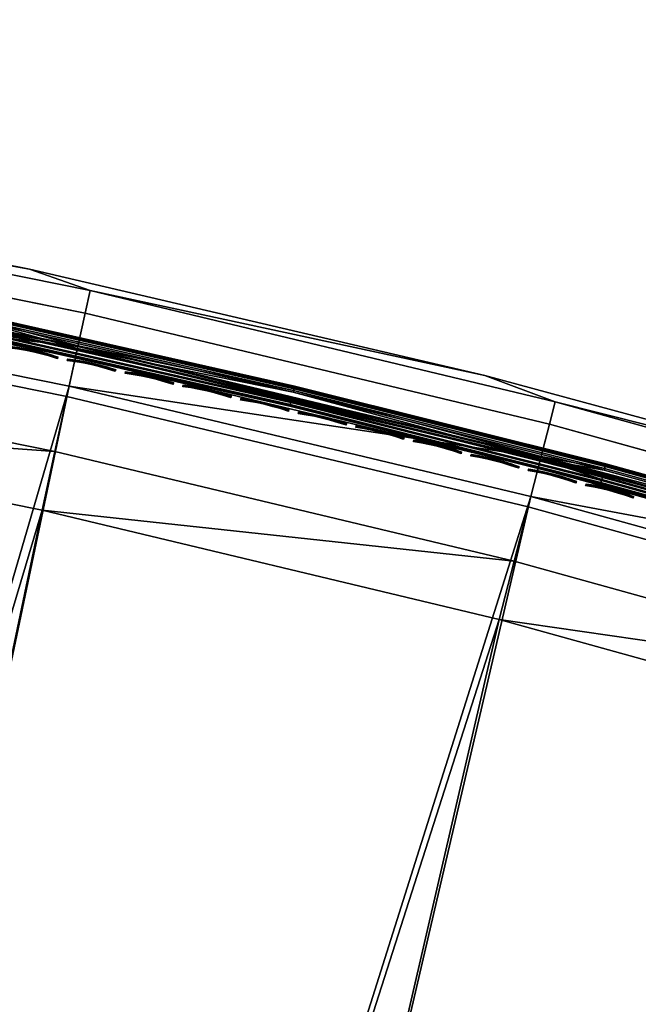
# Model space of a CAD drawing. Header units: inches. Extents: x 0 to 63.6, y -63.6 to 0.
# Tile 124 of 256: x 13.4 to 16.3, y -4.9 to -0.3. Entities that reach past the tile are written whole.
import ezdxf

# ---------------------------------------------------------------- set-up
doc = ezdxf.new("R2010")
doc.units = ezdxf.units.IN
doc.header["$LTSCALE"] = 0.03937
doc.header["$MEASUREMENT"] = 0
for name, color, linetype in [('A-FURN-3-ST', 151, 'Continuous'), ('A-FURN-3-ST-SEAM', 250, 'Continuous'), ('A-FURN-3-STITCH', 15, 'Continuous')]:
    doc.layers.add(name, color=color, linetype=linetype)

msp = doc.modelspace()

# ---------------------------------------------------------------- meshes
at = {"layer": 'A-FURN-3-ST'}
mesh = msp.add_polyface(dxfattribs=at)
corners = [(9.0696, -23.5635, 18), (15.6316, -3.085, 18), (13.4714, -2.5681, 18), (7.3265, -23.2085, 18), (11.2942, -2.1283, 18), (9.1027, -1.766, 18), (5.5698, -22.9292, 18), (6.8998, -1.4818, 18), (3.8025, -22.7263, 18), (4.6882, -1.276, 18), (2.0282, -22.6001, 18), (2.4707, -1.1488, 18), (0.25, -22.5508, 18), (0.25, -1.1005, 18), (0.125, -22.5508, 17.9665), (0.125, -1.1005, 17.9665), (0.0335, -22.5508, 17.875), (0.0335, -1.1005, 17.875), (0, -22.5508, 17.75), (0, -1.1005, 17.75), (0, -0.9347, 17.7337), (0.0063, -0.9238, 17.7881), (0.0733, -0.9002, 17.9071), (0.1735, -0.8882, 17.9671), (0.0335, -23.1508, 5.125), (0, -0.5005, 5.25), (0.0335, -0.5005, 5.125), (0.125, -23.1508, 5.0335), (0.125, -0.5005, 5.0335), (0.25, -23.1508, 5), (0.25, -0.5005, 5), (13.4114, -1.4292, 5.5), (11.4835, -1.0834, 5.3087), (11.2431, -1.001, 5.5), (13.6979, -1.5306, 5.3087), (13.6747, -1.6365, 5.1464), (11.4642, -1.19, 5.1464), (6.9639, -0.8852, 5), (9.2158, -0.9828, 5.0381), (9.1881, -1.1721, 5), (11.4351, -1.3496, 5.0381), (11.4007, -1.5378, 5), (13.6399, -1.795, 5.0381), (9.2392, -0.8223, 5.1464), (13.4114, -1.4292, 16.9), (11.2431, -1.001, 16.9), (13.5323, -2.29, 17.9625), (11.3452, -1.8482, 17.9625), (9.1437, -1.4843, 17.9625), (6.9307, -1.1988, 17.9625), (4.709, -0.992, 17.9625), (2.4814, -0.8643, 17.9625), (0.2502, -0.8859, 17.9788), (13.6982, -1.5301, 17.1847), (11.4839, -1.0828, 17.1847), (11.4645, -1.191, 17.45), (13.6749, -1.6375, 17.45), (11.4333, -1.363, 17.6778), (13.6377, -1.8083, 17.6778), (11.3926, -1.5872, 17.8526), (13.589, -2.0309, 17.8526), (9.2396, -0.8233, 17.45), (9.2146, -0.9963, 17.6778), (9.1819, -1.2217, 17.8526), (6.9842, -0.7086, 17.6778), (6.9595, -0.935, 17.8526), (0, -0.2505, 16.9), (0, -23.4008, 5.5), (0, -0.2505, 5.5), (0, -23.1508, 5.25), (15.7799, -2.5037, 5), (8.9397, -24.1492, 5), (13.5989, -1.9818, 5), (7.2224, -23.7994, 5), (5.4914, -23.5241, 5), (3.7502, -23.3241, 5), (4.731, -0.6775, 5), (2.002, -23.1995, 5), (2.4921, -0.5492, 5)]
mesh.append_faces([[corners[k] for k in face] for face in [(0, 1, 2), (3, 2, 4), (3, 4, 5), (6, 5, 7), (8, 7, 9), (10, 9, 11), (12, 11, 13), (14, 13, 15), (16, 15, 17), (16, 17, 18), (18, 17, 19), (20, 19, 21), (21, 19, 17), (21, 17, 22), (22, 17, 15), (13, 23, 15), (24, 25, 26), (27, 26, 28), (29, 28, 30), (31, 32, 33), (34, 35, 36, 32), (37, 38, 39), (39, 38, 40), (39, 40, 41), (41, 40, 42), (35, 42, 40, 36), (36, 40, 38, 43), (44, 31, 33), (44, 33, 45), (2, 46, 4), (4, 46, 47), (4, 47, 5), (5, 47, 48), (5, 48, 7), (7, 48, 49), (7, 49, 9), (9, 49, 50), (9, 50, 11), (11, 50, 51), (11, 51, 52), (53, 54, 55, 56), (56, 55, 57, 58), (58, 57, 59, 60), (60, 59, 47, 46), (44, 45, 54), (55, 61, 62, 57), (57, 62, 63, 59), (59, 63, 48, 47), (62, 64, 65, 63), (63, 65, 49, 48), (52, 13, 11), (19, 66, 18), (67, 66, 68), (69, 68, 25), (70, 71, 72), (72, 73, 41), (41, 73, 39), (39, 74, 37), (37, 75, 76), (76, 77, 78), (78, 29, 30)]])
mesh = msp.add_polyface(dxfattribs=at)
corners = [(21.897, -3.8858, 5.5), (20.2261, -3.3398, 5.3087), (19.8089, -3.1614, 5.5), (18.0719, -2.6596, 5.3087), (17.6969, -2.5101, 5.5), (15.8949, -2.0563, 5.3087), (15.5635, -1.9324, 5.5), (13.6979, -1.5306, 5.3087), (13.4114, -1.4292, 5.5), (11.4835, -1.0834, 5.3087), (20.1917, -3.4426, 5.1464), (18.0412, -2.7635, 5.1464), (15.868, -2.1612, 5.1464), (13.6747, -1.6365, 5.1464), (11.4007, -1.5378, 5), (13.6399, -1.795, 5.0381), (13.5989, -1.9818, 5), (15.8276, -2.3184, 5.0381), (15.7799, -2.5037, 5), (17.9953, -2.9191, 5.0381), (17.9411, -3.1026, 5), (20.1403, -3.5965, 5.0381), (20.0796, -3.7779, 5), (22.2599, -4.3496, 5.0381), (22.3168, -4.1977, 5.1464), (21.897, -3.8858, 16.9), (19.8089, -3.1614, 16.9), (17.6969, -2.5101, 16.9), (15.5635, -1.9324, 16.9), (13.4114, -1.4292, 16.9), (19.8901, -4.3472, 18), (22.0829, -4.8243, 17.9625), (19.9803, -4.0772, 17.9625), (17.772, -3.6783, 18), (17.8526, -3.4052, 17.9625), (15.6316, -3.085, 18), (15.7023, -2.8093, 17.9625), (13.4714, -2.5681, 18), (13.5323, -2.29, 17.9625), (22.3168, -4.1987, 17.45), (20.1918, -3.4436, 17.45), (20.1365, -3.6095, 17.6778), (22.2556, -4.3624, 17.6778), (20.0644, -3.8256, 17.8526), (22.1758, -4.5758, 17.8526), (20.2264, -3.3393, 17.1847), (18.0722, -2.6591, 17.1847), (18.0414, -2.7645, 17.45), (17.992, -2.9323, 17.6778), (17.9276, -3.1508, 17.8526), (15.8953, -2.0558, 17.1847), (15.8682, -2.1623, 17.45), (15.8248, -2.3316, 17.6778), (15.7683, -2.5523, 17.8526), (13.6982, -1.5301, 17.1847), (13.6749, -1.6375, 17.45), (13.6377, -1.8083, 17.6778), (13.589, -2.0309, 17.8526), (11.4839, -1.0828, 17.1847)]
mesh.append_faces([[corners[k] for k in face] for face in [(0, 1, 2), (2, 1, 3), (2, 3, 4), (4, 3, 5), (4, 5, 6), (6, 5, 7), (6, 7, 8), (8, 7, 9), (1, 10, 11, 3), (3, 11, 12, 5), (5, 12, 13, 7), (14, 15, 16), (16, 15, 17), (16, 17, 18), (18, 17, 19), (18, 19, 20), (20, 19, 21), (20, 21, 22), (22, 21, 23), (24, 23, 21, 10), (10, 21, 19, 11), (11, 19, 17, 12), (12, 17, 15, 13), (25, 0, 2), (25, 2, 26), (26, 2, 4), (26, 4, 27), (27, 4, 6), (27, 6, 28), (28, 6, 8), (28, 8, 29), (30, 31, 32), (30, 32, 33), (33, 32, 34), (33, 34, 35), (35, 34, 36), (35, 36, 37), (37, 36, 38), (39, 40, 41, 42), (42, 41, 43, 44), (44, 43, 32, 31), (25, 26, 45), (45, 26, 46), (45, 46, 47, 40), (40, 47, 48, 41), (41, 48, 49, 43), (43, 49, 34, 32), (26, 27, 46), (46, 27, 50), (46, 50, 51, 47), (47, 51, 52, 48), (48, 52, 53, 49), (49, 53, 36, 34), (27, 28, 50), (50, 28, 54), (50, 54, 55, 51), (51, 55, 56, 52), (52, 56, 57, 53), (53, 57, 38, 36), (28, 29, 54), (54, 29, 58)]])
mesh = msp.add_polyface(dxfattribs=at)
corners = [(12.3211, -25.0702, 5), (12.2629, -25.2525, 5.0381), (10.6404, -24.5731, 5), (10.5901, -24.7577, 5.0381), (8.9397, -24.1492, 5), (8.8975, -24.3359, 5.0381), (7.2224, -23.7994, 5), (7.1882, -23.9876, 5.0381), (5.4914, -23.5241, 5), (5.5719, -24.0401, 5.5), (7.14, -24.2539, 5.3087), (7.3289, -24.3273, 5.5), (8.8378, -24.5998, 5.3087), (9.0715, -24.6925, 5.5), (10.519, -25.0188, 5.3087), (10.796, -25.1349, 5.5), (12.1805, -25.5102, 5.3087), (12.4992, -25.6536, 5.5), (12.2135, -25.407, 5.1464), (10.5475, -24.9142, 5.1464), (8.8617, -24.4941, 5.1464), (7.1593, -24.1472, 5.1464), (12.4992, -25.6536, 16.9), (10.796, -25.1349, 16.9), (9.0715, -24.6925, 16.9), (7.3289, -24.3273, 16.9), (12.4149, -24.7692, 17.9625), (12.5015, -24.498, 18), (10.7209, -24.2683, 17.9625), (10.7957, -23.9936, 18), (9.0068, -23.8411, 17.9625), (9.0696, -23.5635, 18), (7.2758, -23.4886, 17.9625), (7.3265, -23.2085, 18), (5.5312, -23.2113, 17.9625), (5.4952, -23.4742, 17.8526), (7.2285, -23.7496, 17.8526), (8.9482, -24.0999, 17.8526), (10.6512, -24.5242, 17.8526), (12.3342, -25.0219, 17.8526), (5.4643, -23.6999, 17.6778), (7.1879, -23.9738, 17.6778), (8.8979, -24.3221, 17.6778), (10.5913, -24.744, 17.6778), (12.2649, -25.2389, 17.6778), (7.1371, -24.254, 17.1847), (5.5719, -24.0401, 16.9), (8.8351, -24.5998, 17.1847), (10.5165, -25.0187, 17.1847), (12.1782, -25.5101, 17.1847), (12.2117, -25.4054, 17.45), (10.5454, -24.9127, 17.45), (8.8593, -24.4926, 17.45), (7.1567, -24.1458, 17.45), (15.6316, -3.085, 18), (13.4714, -2.5681, 18), (9.1027, -1.766, 18), (5.5698, -22.9292, 18), (15.7799, -2.5037, 5), (13.5989, -1.9818, 5), (9.1881, -1.1721, 5)]
mesh.append_faces([[corners[k] for k in face] for face in [(0, 1, 2), (2, 1, 3), (2, 3, 4), (4, 3, 5), (4, 5, 6), (6, 5, 7), (6, 7, 8), (9, 10, 11), (11, 10, 12), (11, 12, 13), (13, 12, 14), (13, 14, 15), (15, 14, 16), (15, 16, 17), (18, 16, 14, 19), (19, 14, 12, 20), (20, 12, 10, 21), (1, 18, 19, 3), (3, 19, 20, 5), (5, 20, 21, 7), (17, 22, 15), (15, 22, 23), (15, 23, 13), (13, 23, 24), (13, 24, 11), (11, 24, 25), (11, 25, 9), (26, 27, 28), (28, 27, 29), (28, 29, 30), (30, 29, 31), (30, 31, 32), (32, 31, 33), (32, 33, 34), (34, 35, 36, 32), (32, 36, 37, 30), (30, 37, 38, 28), (28, 38, 39, 26), (35, 40, 41, 36), (36, 41, 42, 37), (37, 42, 43, 38), (38, 43, 44, 39), (45, 46, 25), (45, 25, 47), (47, 25, 24), (47, 24, 48), (48, 24, 23), (48, 23, 49), (49, 23, 22), (50, 44, 43, 51), (51, 43, 42, 52), (52, 42, 41, 53), (49, 50, 51, 48), (48, 51, 52, 47), (47, 52, 53, 45), (29, 54, 31), (31, 55, 33), (33, 56, 57), (58, 2, 4), (59, 4, 6), (60, 6, 8)]])
mesh = msp.add_polyface(dxfattribs=at)
corners = [(13.9787, -25.6395, 5), (13.9126, -25.8191, 5.0381), (12.3211, -25.0702, 5), (12.2629, -25.2525, 5.0381), (12.4992, -25.6536, 5.5), (12.1805, -25.5102, 5.3087), (13.8192, -26.0731, 5.3087), (13.8566, -25.9714, 5.1464), (12.2135, -25.407, 5.1464), (14.1775, -26.2475, 16.9), (12.4992, -25.6536, 16.9), (15.73, -25.9885, 17.9625), (15.8397, -25.7258, 18), (14.0856, -25.3429, 17.9625), (14.1839, -25.0757, 18), (12.4149, -24.7692, 17.9625), (12.5015, -24.498, 18), (12.3342, -25.0219, 17.8526), (13.9941, -25.5919, 17.8526), (15.6277, -26.2333, 17.8526), (12.2649, -25.2389, 17.6778), (13.9154, -25.8057, 17.6778), (12.1782, -25.5101, 17.1847), (13.8171, -26.0729, 17.1847), (13.8551, -25.9698, 17.45), (12.2117, -25.4054, 17.45), (25.0468, -31.0664, 18), (37.515, -13.6013, 18), (23.6135, -30.0129, 18), (35.7144, -12.3007, 18), (22.136, -29.0223, 18), (33.8688, -11.0648, 18), (31.9805, -9.8953, 18), (20.6169, -28.0967, 18), (30.0518, -8.7935, 18), (19.0593, -27.2377, 18), (28.0852, -7.761, 18), (17.4659, -26.4469, 18), (26.0832, -6.7989, 18), (24.0483, -5.9085, 18), (21.9831, -5.0909, 18), (19.8901, -4.3472, 18), (17.772, -3.6783, 18), (10.7957, -23.9936, 18), (15.6316, -3.085, 18), (29.9607, -7.4937, 5.5), (30.5611, -7.8617, 5.3087), (28.561, -6.8115, 5.3087), (28.3538, -7.2244, 5), (28.4396, -7.0534, 5.0381), (30.4312, -8.0991, 5.0381), (30.3394, -8.2669, 5), (30.5091, -7.9568, 5.1464), (28.5124, -6.9084, 5.1464), (30.1884, -8.5438, 17.9625), (28.2129, -7.5065, 17.9625), (30.5088, -7.9577, 17.45), (28.5122, -6.9094, 17.45), (28.4339, -7.0657, 17.6778), (30.425, -8.1111, 17.6778), (28.3318, -7.2693, 17.8526), (30.3157, -8.311, 17.8526), (37.8745, -13.121, 5), (24.6816, -31.5424, 5), (23.2694, -30.5044, 5), (36.0566, -11.8078, 5), (21.8136, -29.5284, 5), (34.1932, -10.5601, 5), (32.2866, -9.3793, 5), (20.3169, -28.6163, 5), (18.7822, -27.7699, 5), (17.2123, -26.9907, 5), (26.3325, -6.2531, 5), (15.6101, -26.2801, 5), (24.2779, -5.3542, 5), (22.1927, -4.5288, 5), (20.0796, -3.7779, 5), (17.9411, -3.1026, 5), (10.6404, -24.5731, 5), (15.7799, -2.5037, 5)]
mesh.append_faces([[corners[k] for k in face] for face in [(0, 1, 2), (2, 1, 3), (4, 5, 6), (7, 6, 5, 8), (1, 7, 8, 3), (4, 9, 10), (11, 12, 13), (13, 12, 14), (13, 14, 15), (15, 14, 16), (15, 17, 18, 13), (13, 18, 19, 11), (17, 20, 21, 18), (22, 10, 23), (24, 21, 20, 25), (23, 24, 25, 22), (26, 27, 28), (28, 29, 30), (30, 31, 32), (30, 32, 33), (33, 32, 34), (33, 34, 35), (35, 34, 36), (35, 36, 37), (37, 36, 38), (37, 38, 12), (12, 38, 39), (12, 39, 40), (12, 40, 14), (14, 40, 41), (14, 41, 16), (16, 41, 42), (16, 42, 43), (43, 42, 44), (45, 46, 47), (48, 49, 50), (48, 50, 51), (52, 50, 49, 53), (34, 54, 36), (36, 54, 55), (56, 57, 58, 59), (59, 58, 60, 61), (61, 60, 55, 54), (62, 63, 64), (65, 64, 66), (67, 66, 68), (68, 66, 69), (68, 69, 51), (51, 69, 70), (51, 70, 48), (48, 70, 71), (48, 71, 72), (72, 71, 73), (72, 73, 74), (74, 73, 75), (75, 73, 0), (75, 0, 76), (76, 0, 2), (76, 2, 77), (77, 2, 78), (77, 78, 79)]])
at = {"layer": 'A-FURN-3-ST-SEAM'}
mesh = msp.add_polyface(dxfattribs=at)
corners = [(17.9814, -2.9694, 17.6706), (19.0448, -3.2936, 17.6902), (17.578, -2.8502, 17.6902), (15.8156, -2.3691, 17.6706), (17.9934, -2.9283, 17.7271), (17.5843, -2.8278, 17.7208), (19.0517, -3.2715, 17.7208), (19.0652, -3.2284, 17.7234), (17.5968, -2.7844, 17.7234), (17.9972, -2.9155, 17.628), (19.0554, -3.2596, 17.6292), (17.5878, -2.8158, 17.6292), (17.5794, -2.8451, 17.6522), (19.0464, -3.2886, 17.6522), (0.0734, -1.09, 17.8563), (0.0872, -1.09, 17.8675), (0.0872, -8.2403, 17.8675), (0.0734, -8.2403, 17.8563), (0.0872, -15.3906, 17.8675), (0.0734, -15.3906, 17.8563), (0.1, -8.2403, 17.9), (0.0965, -15.3906, 17.8826), (0.0965, -8.2403, 17.8826), (0.1, -1.09, 17.9), (0.0965, -1.09, 17.8826), (0.0567, -15.3906, 17.8505), (0.0567, -8.2403, 17.8505), (0.0567, -1.09, 17.8505), (0.0228, -1.09, 17.8588), (0.039, -1.09, 17.8515), (0.039, -8.2403, 17.8515), (0.0228, -8.2403, 17.8588), (0.039, -15.3906, 17.8515), (0.0228, -15.3906, 17.8588), (0.0019, -15.3906, 17.8868), (0.0019, -8.2403, 17.8868), (0.0019, -1.09, 17.8868), (0.0051, -1.09, 17.9217), (0.0003, -1.09, 17.9045), (0.0003, -8.2403, 17.9045), (0.0051, -8.2403, 17.9217), (0.0003, -15.3906, 17.9045), (0.0051, -15.3906, 17.9217), (0.0655, -15.3906, 17.9472), (0.0812, -15.3906, 17.939), (0.0812, -8.2403, 17.939), (0.0655, -8.2403, 17.9472), (0.0812, -1.09, 17.939), (0.0655, -1.09, 17.9472), (0.0929, -15.3906, 17.9255), (0.0929, -8.2403, 17.9255), (0.0929, -1.09, 17.9255), (0.1, -15.3906, 17.9), (0.0304, -1.09, 17.9459), (0.0304, -8.2403, 17.9459), (0.0304, -15.3906, 17.9459), (0.0155, -1.09, 17.9362), (0.0155, -8.2403, 17.9362), (0.0155, -15.3906, 17.9362)]
mesh.append_faces([[corners[k] for k in face] for face in [(0, 1, 2), (0, 2, 3), (4, 5, 6), (4, 7, 8), (9, 10, 11), (0, 12, 13), (14, 15, 16, 17), (17, 16, 18, 19), (20, 21, 22), (20, 22, 23), (23, 22, 24), (19, 25, 26, 17), (17, 26, 27, 14), (28, 29, 30, 31), (31, 30, 32, 33), (33, 34, 35, 31), (31, 35, 36, 28), (37, 38, 39, 40), (40, 39, 41, 42), (43, 44, 45, 46), (46, 45, 47, 48), (44, 49, 50, 45), (45, 50, 51, 47), (50, 52, 20), (50, 20, 51), (51, 20, 23), (48, 53, 54, 46), (46, 54, 55, 43), (53, 56, 57, 54), (54, 57, 58, 55), (56, 37, 40, 57), (57, 40, 42, 58), (15, 24, 22, 16), (16, 22, 21, 18), (29, 27, 26, 30), (30, 26, 25, 32), (38, 36, 35, 39), (39, 35, 34, 41)]])
mesh = msp.add_polyface(dxfattribs=at)
corners = [(14.6476, -2.0545, 17.7208), (13.6389, -1.8043, 17.7271), (13.1809, -1.724, 17.7208), (13.1779, -1.7383, 17.7078), (14.6442, -2.0687, 17.7078), (13.1762, -1.7467, 17.6902), (14.6423, -2.0771, 17.6902), (13.6298, -1.8461, 17.6706), (11.4268, -1.4011, 17.6706), (11.7129, -1.4532, 17.6902), (11.4344, -1.359, 17.7271), (11.7171, -1.4304, 17.7208), (15.8156, -2.3691, 17.6706), (11.7144, -1.4448, 17.7078), (14.6597, -2.0029, 17.636), (13.6417, -1.7912, 17.628), (13.1918, -1.6722, 17.636), (13.1949, -1.657, 17.6524), (14.6632, -1.9879, 17.6524), (13.1963, -1.6507, 17.6723), (14.6647, -1.9815, 17.6723), (13.1958, -1.6528, 17.6931), (14.6642, -1.9837, 17.6931), (13.1937, -1.6631, 17.7112), (14.6618, -1.9939, 17.7112), (13.1902, -1.6798, 17.7234), (14.6579, -2.0105, 17.7234), (11.7253, -1.386, 17.7234), (11.4368, -1.3458, 17.628), (11.7267, -1.3783, 17.636), (11.7295, -1.3631, 17.6524), (11.7307, -1.3567, 17.6723), (11.7303, -1.3589, 17.6931), (11.7284, -1.3692, 17.7112), (14.6435, -2.0719, 17.6522), (13.1772, -1.7415, 17.6522), (13.1799, -1.7289, 17.6377), (14.6464, -2.0593, 17.6377), (13.1835, -1.7118, 17.6292), (14.6504, -2.0423, 17.6292), (11.7194, -1.4181, 17.6292), (11.7139, -1.448, 17.6522), (11.7162, -1.4353, 17.6377)]
mesh.append_faces([[corners[k] for k in face] for face in [(0, 1, 2), (0, 2, 3, 4), (4, 3, 5, 6), (6, 5, 7), (7, 5, 8), (8, 5, 9), (10, 11, 2), (10, 2, 1), (7, 12, 6), (3, 2, 11, 13), (13, 9, 5, 3), (14, 15, 16), (14, 16, 17, 18), (18, 17, 19, 20), (20, 19, 21, 22), (22, 21, 23, 24), (24, 23, 25, 26), (26, 25, 1), (1, 25, 10), (10, 25, 27), (28, 29, 16), (28, 16, 15), (17, 16, 29, 30), (19, 17, 30, 31), (21, 19, 31, 32), (23, 21, 32, 33), (33, 27, 25, 23), (12, 7, 34), (34, 7, 35), (34, 35, 36, 37), (37, 36, 38, 39), (39, 38, 15), (15, 38, 28), (28, 38, 40), (8, 41, 35), (8, 35, 7), (36, 35, 41, 42), (42, 40, 38, 36)]])
mesh = msp.add_polyface(dxfattribs=at)
corners = [(15.8156, -2.3691, 17.6706), (17.578, -2.8502, 17.6902), (16.11, -2.4447, 17.6902), (14.6423, -2.0771, 17.6902), (16.1121, -2.4365, 17.7078), (14.6442, -2.0687, 17.7078), (16.1158, -2.4223, 17.7208), (14.6476, -2.0545, 17.7208), (15.8261, -2.3276, 17.7271), (17.5843, -2.8278, 17.7208), (17.9934, -2.9283, 17.7271), (13.6389, -1.8043, 17.7271), (17.5803, -2.8419, 17.7078), (17.5968, -2.7844, 17.7234), (16.1272, -2.3786, 17.7234), (14.6579, -2.0105, 17.7234), (16.1315, -2.3621, 17.7112), (14.6618, -1.9939, 17.7112), (16.1341, -2.3519, 17.6931), (14.6642, -1.9837, 17.6931), (16.1347, -2.3498, 17.6723), (14.6647, -1.9815, 17.6723), (16.133, -2.3561, 17.6524), (14.6632, -1.9879, 17.6524), (16.1292, -2.371, 17.636), (14.6597, -2.0029, 17.636), (15.8295, -2.3147, 17.628), (17.5989, -2.7769, 17.636), (17.9972, -2.9155, 17.628), (13.6417, -1.7912, 17.628), (17.6031, -2.7621, 17.6524), (17.6049, -2.7558, 17.6723), (17.6043, -2.7579, 17.6931), (17.6014, -2.7681, 17.7112), (17.5878, -2.8158, 17.6292), (16.119, -2.4102, 17.6292), (14.6504, -2.0423, 17.6292), (16.1146, -2.4271, 17.6377), (14.6464, -2.0593, 17.6377), (16.1113, -2.4396, 17.6522), (14.6435, -2.0719, 17.6522), (17.5794, -2.8451, 17.6522), (17.9814, -2.9694, 17.6706), (17.583, -2.8326, 17.6377)]
mesh.append_faces([[corners[k] for k in face] for face in [(0, 1, 2), (0, 2, 3), (3, 2, 4, 5), (5, 4, 6, 7), (7, 6, 8), (8, 6, 9), (8, 9, 10), (8, 11, 7), (12, 9, 6, 4), (1, 12, 4, 2), (10, 13, 8), (8, 13, 14), (8, 14, 15), (15, 14, 16, 17), (17, 16, 18, 19), (19, 18, 20, 21), (21, 20, 22, 23), (23, 22, 24, 25), (25, 24, 26), (26, 24, 27), (26, 27, 28), (26, 29, 25), (11, 8, 15), (30, 27, 24, 22), (31, 30, 22, 20), (32, 31, 20, 18), (33, 32, 18, 16), (13, 33, 16, 14), (28, 34, 26), (26, 34, 35), (26, 35, 36), (36, 35, 37, 38), (38, 37, 39, 40), (40, 39, 0), (0, 39, 41), (0, 41, 42), (29, 26, 36), (43, 41, 39, 37), (34, 43, 37, 35)]])
at = {"layer": 'A-FURN-3-STITCH'}
mesh = msp.add_polyface(dxfattribs=at)
corners = [(13.8171, -1.9127, 17.7252), (13.7803, -1.9014, 17.732), (13.7812, -1.8973, 17.7351), (13.8176, -1.9104, 17.7241), (13.7822, -1.8926, 17.733), (13.8187, -1.9057, 17.722), (13.7824, -1.8921, 17.7278), (13.8192, -1.9034, 17.721), (13.7428, -1.8911, 17.736), (13.7437, -1.887, 17.7391), (13.7447, -1.8824, 17.737), (13.7449, -1.8818, 17.7318), (13.7047, -1.882, 17.7372), (13.7056, -1.8779, 17.7403), (13.7067, -1.8733, 17.7382), (13.7068, -1.8727, 17.733), (13.6665, -1.8741, 17.7355), (13.6674, -1.87, 17.7386), (13.6684, -1.8654, 17.7366), (13.6686, -1.8648, 17.7314), (13.6282, -1.8674, 17.7311), (13.6291, -1.8634, 17.7342), (13.6302, -1.8587, 17.7322), (13.6303, -1.8581, 17.727), (13.5902, -1.8621, 17.7239), (13.5907, -1.8597, 17.7229), (13.5917, -1.8551, 17.7209), (13.5923, -1.8528, 17.7198), (14.0534, -1.963, 17.732), (14.0159, -1.9526, 17.736), (14.0168, -1.9485, 17.7391), (14.0543, -1.9589, 17.7351), (13.9779, -1.9433, 17.7372), (13.9789, -1.9392, 17.7403), (13.9799, -1.9345, 17.7382), (14.0179, -1.9438, 17.737), (13.9801, -1.934, 17.733), (14.018, -1.9433, 17.7318), (13.9397, -1.9352, 17.7355), (13.9406, -1.9311, 17.7386), (13.9417, -1.9265, 17.7366), (13.9419, -1.9259, 17.7314), (13.9015, -1.9284, 17.7311), (13.9024, -1.9243, 17.7342), (13.9035, -1.9196, 17.7322), (13.9036, -1.9191, 17.727), (13.8634, -1.9228, 17.7239), (13.864, -1.9205, 17.7229), (13.8651, -1.9158, 17.7209), (13.8656, -1.9135, 17.7198), (13.2717, -1.7858, 17.722), (13.2351, -1.7731, 17.733), (13.2353, -1.7725, 17.7278), (13.2722, -1.7835, 17.721), (13.5438, -1.8522, 17.7252), (13.5069, -1.841, 17.732), (13.5078, -1.8369, 17.7351), (13.5443, -1.8499, 17.7241), (13.5088, -1.8322, 17.733), (13.5453, -1.8452, 17.722), (13.509, -1.8317, 17.7278), (13.5458, -1.8428, 17.721), (13.4693, -1.8309, 17.736), (13.4702, -1.8268, 17.7391), (13.4712, -1.8222, 17.737), (13.4714, -1.8216, 17.7318), (13.4313, -1.822, 17.7372), (13.4322, -1.8179, 17.7403), (13.4332, -1.8132, 17.7382), (13.4333, -1.8127, 17.733), (13.393, -1.8142, 17.7355), (13.3939, -1.8101, 17.7386), (13.3949, -1.8055, 17.7366), (13.3951, -1.8049, 17.7314), (13.3547, -1.8077, 17.7311), (13.3556, -1.8036, 17.7342), (13.3566, -1.799, 17.7322), (13.3568, -1.7984, 17.727), (13.3166, -1.8025, 17.7239), (13.3171, -1.8002, 17.7229), (13.3182, -1.7955, 17.7209), (13.3187, -1.7932, 17.7198)]
mesh.append_faces([[corners[k] for k in face] for face in [(0, 1, 2, 3), (3, 2, 4, 5), (5, 4, 6, 7), (1, 8, 9, 2), (2, 9, 10, 4), (4, 10, 11, 6), (8, 12, 13, 9), (9, 13, 14, 10), (10, 14, 15, 11), (12, 16, 17, 13), (13, 17, 18, 14), (14, 18, 19, 15), (16, 20, 21, 17), (17, 21, 22, 18), (18, 22, 23, 19), (20, 24, 25, 21), (21, 25, 26, 22), (22, 26, 27, 23), (28, 29, 30, 31), (29, 32, 33, 30), (30, 33, 34, 35), (35, 34, 36, 37), (32, 38, 39, 33), (33, 39, 40, 34), (34, 40, 41, 36), (38, 42, 43, 39), (39, 43, 44, 40), (40, 44, 45, 41), (42, 46, 47, 43), (43, 47, 48, 44), (44, 48, 49, 45), (50, 51, 52, 53), (54, 55, 56, 57), (57, 56, 58, 59), (59, 58, 60, 61), (55, 62, 63, 56), (56, 63, 64, 58), (58, 64, 65, 60), (62, 66, 67, 63), (63, 67, 68, 64), (64, 68, 69, 65), (66, 70, 71, 67), (67, 71, 72, 68), (68, 72, 73, 69), (70, 74, 75, 71), (71, 75, 76, 72), (72, 76, 77, 73), (74, 78, 79, 75), (75, 79, 80, 76), (76, 80, 81, 77)]])
mesh = msp.add_polyface(dxfattribs=at)
corners = [(14.0901, -1.9745, 17.7252), (14.0534, -1.963, 17.732), (14.0543, -1.9589, 17.7351), (14.0907, -1.9722, 17.7241), (14.0554, -1.9542, 17.733), (14.0917, -1.9675, 17.722), (14.0555, -1.9537, 17.7278), (14.0923, -1.9652, 17.721), (14.0168, -1.9485, 17.7391), (14.0179, -1.9438, 17.737), (14.018, -1.9433, 17.7318), (14.3629, -2.0374, 17.7252), (14.3262, -2.0258, 17.732), (14.3271, -2.0217, 17.7351), (14.3635, -2.0351, 17.7241), (14.3282, -2.0171, 17.733), (14.3645, -2.0305, 17.722), (14.3284, -2.0165, 17.7278), (14.3651, -2.0281, 17.721), (14.2888, -2.0152, 17.736), (14.2897, -2.0111, 17.7391), (14.2908, -2.0065, 17.737), (14.291, -2.0059, 17.7318), (14.2509, -2.0058, 17.7372), (14.2518, -2.0017, 17.7403), (14.2529, -1.997, 17.7382), (14.253, -1.9965, 17.733), (14.2127, -1.9975, 17.7355), (14.2136, -1.9934, 17.7386), (14.2147, -1.9888, 17.7366), (14.2149, -1.9882, 17.7314), (14.1745, -1.9905, 17.7311), (14.1754, -1.9864, 17.7342), (14.1765, -1.9818, 17.7322), (14.1766, -1.9812, 17.727), (14.1364, -1.9848, 17.7239), (14.137, -1.9824, 17.7229), (14.1381, -1.9778, 17.7209), (14.1386, -1.9755, 17.7198), (14.6354, -2.1016, 17.7252), (14.5988, -2.0898, 17.732), (14.5997, -2.0857, 17.7351), (14.636, -2.0993, 17.7241), (14.6008, -2.0811, 17.733), (14.6371, -2.0947, 17.722), (14.601, -2.0805, 17.7278), (14.6376, -2.0923, 17.721), (14.5614, -2.079, 17.736), (14.5623, -2.075, 17.7391), (14.5634, -2.0703, 17.737), (14.5636, -2.0698, 17.7318), (14.5235, -2.0694, 17.7372), (14.5244, -2.0654, 17.7403), (14.5256, -2.0607, 17.7382), (14.5257, -2.0601, 17.733), (14.4853, -2.061, 17.7355), (14.4863, -2.0569, 17.7386), (14.4874, -2.0523, 17.7366), (14.4876, -2.0517, 17.7314), (14.4472, -2.0538, 17.7311), (14.4481, -2.0498, 17.7342), (14.4492, -2.0451, 17.7322), (14.4494, -2.0445, 17.727), (14.4092, -2.048, 17.7239), (14.4097, -2.0456, 17.7229), (14.4109, -2.041, 17.7209), (14.4114, -2.0387, 17.7198), (14.7958, -2.1343, 17.7372), (14.7577, -2.1257, 17.7355), (14.7587, -2.1216, 17.7386), (14.7968, -2.1302, 17.7403), (14.7598, -2.117, 17.7366), (14.7979, -2.1256, 17.7382), (14.76, -2.1164, 17.7314), (14.7981, -2.125, 17.733), (14.7196, -2.1184, 17.7311), (14.7206, -2.1143, 17.7342), (14.7217, -2.1097, 17.7322), (14.7218, -2.1091, 17.727), (14.6816, -2.1123, 17.7239), (14.6822, -2.11, 17.7229), (14.6833, -2.1053, 17.7209), (14.6839, -2.103, 17.7198)]
mesh.append_faces([[corners[k] for k in face] for face in [(0, 1, 2, 3), (3, 2, 4, 5), (5, 4, 6, 7), (2, 8, 9, 4), (4, 9, 10, 6), (11, 12, 13, 14), (14, 13, 15, 16), (16, 15, 17, 18), (12, 19, 20, 13), (13, 20, 21, 15), (15, 21, 22, 17), (19, 23, 24, 20), (20, 24, 25, 21), (21, 25, 26, 22), (23, 27, 28, 24), (24, 28, 29, 25), (25, 29, 30, 26), (27, 31, 32, 28), (28, 32, 33, 29), (29, 33, 34, 30), (31, 35, 36, 32), (32, 36, 37, 33), (33, 37, 38, 34), (39, 40, 41, 42), (42, 41, 43, 44), (44, 43, 45, 46), (40, 47, 48, 41), (41, 48, 49, 43), (43, 49, 50, 45), (47, 51, 52, 48), (48, 52, 53, 49), (49, 53, 54, 50), (51, 55, 56, 52), (52, 56, 57, 53), (53, 57, 58, 54), (55, 59, 60, 56), (56, 60, 61, 57), (57, 61, 62, 58), (59, 63, 64, 60), (60, 64, 65, 61), (61, 65, 66, 62), (67, 68, 69, 70), (70, 69, 71, 72), (72, 71, 73, 74), (68, 75, 76, 69), (69, 76, 77, 71), (71, 77, 78, 73), (75, 79, 80, 76), (76, 80, 81, 77), (77, 81, 82, 78)]])
mesh = msp.add_polyface(dxfattribs=at)
corners = [(14.9076, -2.167, 17.7252), (14.871, -2.155, 17.732), (14.872, -2.1509, 17.7351), (14.9082, -2.1647, 17.7241), (14.8731, -2.1463, 17.733), (14.9093, -2.16, 17.722), (14.8733, -2.1457, 17.7278), (14.9099, -2.1577, 17.721), (14.8337, -2.1441, 17.736), (14.8347, -2.14, 17.7391), (14.8358, -2.1354, 17.737), (14.836, -2.1348, 17.7318), (14.7958, -2.1343, 17.7372), (14.7968, -2.1302, 17.7403), (14.7979, -2.1256, 17.7382), (14.7981, -2.125, 17.733), (15.1795, -2.2336, 17.7252), (15.143, -2.2214, 17.732), (15.144, -2.2174, 17.7351), (15.1801, -2.2313, 17.7241), (15.1451, -2.2127, 17.733), (15.1813, -2.2266, 17.722), (15.1453, -2.2122, 17.7278), (15.1818, -2.2243, 17.721), (15.1057, -2.2103, 17.736), (15.1067, -2.2063, 17.7391), (15.1078, -2.2016, 17.737), (15.108, -2.2011, 17.7318), (15.0679, -2.2004, 17.7372), (15.0689, -2.1963, 17.7403), (15.07, -2.1917, 17.7382), (15.0702, -2.1911, 17.733), (15.0298, -2.1916, 17.7355), (15.0308, -2.1876, 17.7386), (15.032, -2.1829, 17.7366), (15.0321, -2.1824, 17.7314), (14.9917, -2.1841, 17.7311), (14.9927, -2.1801, 17.7342), (14.9939, -2.1754, 17.7322), (14.994, -2.1749, 17.727), (14.9538, -2.1779, 17.7239), (14.9544, -2.1756, 17.7229), (14.9555, -2.1709, 17.7209), (14.9561, -2.1686, 17.7198), (15.4512, -2.3013, 17.7252), (15.4147, -2.289, 17.732), (15.4157, -2.285, 17.7351), (15.4517, -2.299, 17.7241), (15.4168, -2.2804, 17.733), (15.4529, -2.2944, 17.722), (15.417, -2.2798, 17.7278), (15.4535, -2.2921, 17.721), (15.3774, -2.2778, 17.736), (15.3784, -2.2737, 17.7391), (15.3796, -2.2691, 17.737), (15.3798, -2.2685, 17.7318), (15.3397, -2.2677, 17.7372), (15.3407, -2.2636, 17.7403), (15.3419, -2.259, 17.7382), (15.342, -2.2584, 17.733), (15.3016, -2.2588, 17.7355), (15.3026, -2.2547, 17.7386), (15.3038, -2.2501, 17.7366), (15.304, -2.2495, 17.7314), (15.2636, -2.2511, 17.7311), (15.2646, -2.247, 17.7342), (15.2657, -2.2424, 17.7322), (15.2659, -2.2418, 17.727), (15.2257, -2.2447, 17.7239), (15.2262, -2.2424, 17.7229), (15.2274, -2.2377, 17.7209), (15.228, -2.2354, 17.7198), (15.5731, -2.3271, 17.7355), (15.5351, -2.3192, 17.7311), (15.5361, -2.3152, 17.7342), (15.5742, -2.323, 17.7386), (15.5373, -2.3105, 17.7322), (15.5754, -2.3184, 17.7366), (15.4972, -2.3127, 17.7239), (15.4978, -2.3103, 17.7229), (15.499, -2.3057, 17.7209), (15.4996, -2.3034, 17.7198), (15.5375, -2.31, 17.727)]
mesh.append_faces([[corners[k] for k in face] for face in [(0, 1, 2, 3), (3, 2, 4, 5), (5, 4, 6, 7), (1, 8, 9, 2), (2, 9, 10, 4), (4, 10, 11, 6), (8, 12, 13, 9), (9, 13, 14, 10), (10, 14, 15, 11), (16, 17, 18, 19), (19, 18, 20, 21), (21, 20, 22, 23), (17, 24, 25, 18), (18, 25, 26, 20), (20, 26, 27, 22), (24, 28, 29, 25), (25, 29, 30, 26), (26, 30, 31, 27), (28, 32, 33, 29), (29, 33, 34, 30), (30, 34, 35, 31), (32, 36, 37, 33), (33, 37, 38, 34), (34, 38, 39, 35), (36, 40, 41, 37), (37, 41, 42, 38), (38, 42, 43, 39), (44, 45, 46, 47), (47, 46, 48, 49), (49, 48, 50, 51), (45, 52, 53, 46), (46, 53, 54, 48), (48, 54, 55, 50), (52, 56, 57, 53), (53, 57, 58, 54), (54, 58, 59, 55), (56, 60, 61, 57), (57, 61, 62, 58), (58, 62, 63, 59), (60, 64, 65, 61), (61, 65, 66, 62), (62, 66, 67, 63), (64, 68, 69, 65), (65, 69, 70, 66), (66, 70, 71, 67), (72, 73, 74, 75), (75, 74, 76, 77), (73, 78, 79, 74), (74, 79, 80, 76), (76, 80, 81, 82)]])
mesh = msp.add_polyface(dxfattribs=at)
corners = [(15.7225, -2.3703, 17.7252), (15.686, -2.3579, 17.732), (15.6871, -2.3538, 17.7351), (15.7231, -2.368, 17.7241), (15.6883, -2.3492, 17.733), (15.7243, -2.3634, 17.722), (15.6884, -2.3486, 17.7278), (15.7249, -2.3611, 17.721), (15.6489, -2.3465, 17.736), (15.6499, -2.3424, 17.7391), (15.6511, -2.3378, 17.737), (15.6512, -2.3372, 17.7318), (15.6111, -2.3362, 17.7372), (15.6122, -2.3321, 17.7403), (15.6134, -2.3275, 17.7382), (15.6135, -2.3269, 17.733), (15.5731, -2.3271, 17.7355), (15.5742, -2.323, 17.7386), (15.5754, -2.3184, 17.7366), (15.5755, -2.3178, 17.7314), (15.5373, -2.3105, 17.7322), (15.5375, -2.31, 17.727), (15.9935, -2.4405, 17.7252), (15.9571, -2.4279, 17.732), (15.9581, -2.4238, 17.7351), (15.9941, -2.4382, 17.7241), (15.9594, -2.4192, 17.733), (15.9953, -2.4336, 17.722), (15.9595, -2.4187, 17.7278), (15.9959, -2.4313, 17.721), (15.92, -2.4163, 17.736), (15.921, -2.4123, 17.7391), (15.9222, -2.4076, 17.737), (15.9224, -2.4071, 17.7318), (15.8823, -2.4059, 17.7372), (15.8833, -2.4018, 17.7403), (15.8846, -2.3972, 17.7382), (15.8847, -2.3966, 17.733), (15.8444, -2.3966, 17.7355), (15.8454, -2.3925, 17.7386), (15.8466, -2.3879, 17.7366), (15.8468, -2.3874, 17.7314), (15.8063, -2.3886, 17.7311), (15.8074, -2.3845, 17.7342), (15.8086, -2.3799, 17.7322), (15.8088, -2.3794, 17.727), (15.7685, -2.3819, 17.7239), (15.7691, -2.3795, 17.7229), (15.7703, -2.3749, 17.7209), (15.7709, -2.3726, 17.7198), (16.2642, -2.5119, 17.7252), (16.2279, -2.4991, 17.732), (16.2289, -2.4951, 17.7351), (16.2648, -2.5096, 17.7241), (16.2301, -2.4904, 17.733), (16.266, -2.505, 17.722), (16.2303, -2.4899, 17.7278), (16.2666, -2.5027, 17.721), (16.1908, -2.4874, 17.736), (16.1918, -2.4833, 17.7391), (16.1931, -2.4787, 17.737), (16.1932, -2.4781, 17.7318), (16.1532, -2.4768, 17.7372), (16.1542, -2.4727, 17.7403), (16.1555, -2.4681, 17.7382), (16.1556, -2.4675, 17.733), (16.1152, -2.4673, 17.7355), (16.1163, -2.4633, 17.7386), (16.1175, -2.4587, 17.7366), (16.1177, -2.4581, 17.7314), (16.0773, -2.4591, 17.7311), (16.0783, -2.4551, 17.7342), (16.0796, -2.4505, 17.7322), (16.0797, -2.4499, 17.727), (16.0395, -2.4523, 17.7239), (16.0401, -2.4499, 17.7229), (16.0413, -2.4453, 17.7209), (16.0419, -2.443, 17.7198)]
mesh.append_faces([[corners[k] for k in face] for face in [(0, 1, 2, 3), (3, 2, 4, 5), (5, 4, 6, 7), (1, 8, 9, 2), (2, 9, 10, 4), (4, 10, 11, 6), (8, 12, 13, 9), (9, 13, 14, 10), (10, 14, 15, 11), (12, 16, 17, 13), (13, 17, 18, 14), (14, 18, 19, 15), (18, 20, 21, 19), (22, 23, 24, 25), (25, 24, 26, 27), (27, 26, 28, 29), (23, 30, 31, 24), (24, 31, 32, 26), (26, 32, 33, 28), (30, 34, 35, 31), (31, 35, 36, 32), (32, 36, 37, 33), (34, 38, 39, 35), (35, 39, 40, 36), (36, 40, 41, 37), (38, 42, 43, 39), (39, 43, 44, 40), (40, 44, 45, 41), (42, 46, 47, 43), (43, 47, 48, 44), (44, 48, 49, 45), (50, 51, 52, 53), (53, 52, 54, 55), (55, 54, 56, 57), (51, 58, 59, 52), (52, 59, 60, 54), (54, 60, 61, 56), (58, 62, 63, 59), (59, 63, 64, 60), (60, 64, 65, 61), (62, 66, 67, 63), (63, 67, 68, 64), (64, 68, 69, 65), (66, 70, 71, 67), (67, 71, 72, 68), (68, 72, 73, 69), (70, 74, 75, 71), (71, 75, 76, 72), (72, 76, 77, 73)]])

doc.saveas('drawing.dxf')
